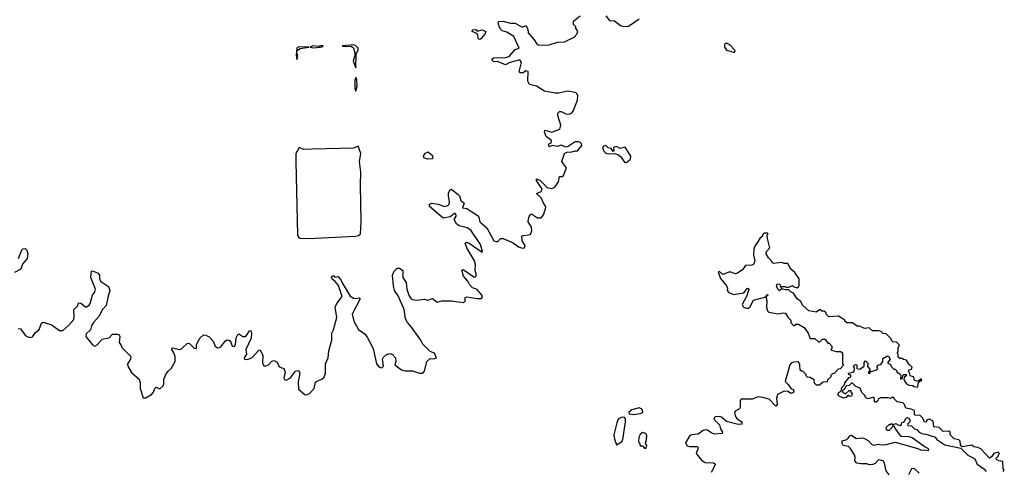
# Model space of a CAD drawing. Extents: x 2601477 to 2753313, y 449408 to 581029.
# Tile 159 of 203: x 2671068 to 2679410, y 513845 to 517666. Entities that reach past the tile are written whole.
import ezdxf

# ---------------------------------------------------------------- set-up
doc = ezdxf.new("R2010")
doc.units = 0

msp = doc.modelspace()

# ---------------------------------------------------------------- linework, layer by layer
at = {"layer": '0CON05XD'}
for points in [[(2673305, 514714), (2673317.1, 514685), (2673304.4, 514635), (2673315, 514619.2), (2673325, 514617.1), (2673362, 514635), (2673405, 514691.2), (2673425, 514698.8), (2673433.9, 514693.9), (2673440, 514675), (2673425.7, 514605.7), (2673430.3, 514540.3), (2673485, 514492.5), (2673505, 514494.3), (2673525, 514505.8), (2673563.4, 514546.6), (2673575, 514598.8), (2673585, 514608), (2673626.6, 514623.4), (2673647.2, 514642.8), (2673660, 514675), (2673660, 514755), (2673680, 514805), (2673686.1, 514865), (2673712.3, 514955), (2673711.9, 515015), (2673727.5, 515042.5), (2673753.8, 515145), (2673741.1, 515235), (2673753.8, 515266.2), (2673799.2, 515325), (2673768.3, 515418.3), (2673741.7, 515451.7), (2673715, 515470), (2673710, 515485), (2673715, 515500), (2673728.3, 515498.3), (2673738.3, 515488.3), (2673765, 515492.5), (2673790.5, 515460.5), (2673798.8, 515438.8), (2673866.7, 515326.7), (2673895, 515309.2), (2673915, 515305.8), (2673945, 515312.5), (2673952.5, 515305), (2673883.8, 515175), (2673897.5, 515115), (2673937.1, 515045), (2673994.5, 515004.5), (2674015.8, 514975), (2674062.7, 514882.7), (2674090.6, 514755), (2674114.2, 514725), (2674135, 514720.8), (2674150, 514735), (2674142, 514795), (2674149.5, 514810.5), (2674175, 514833.3), (2674205, 514842.5), (2674225, 514832.5), (2674251.2, 514805), (2674253.9, 514776.1), (2674246.2, 514745), (2674303.8, 514705), (2674335, 514695.7), (2674395.5, 514695.5), (2674455, 514674), (2674483.3, 514676.7), (2674498, 514692), (2674516.1, 514773.9), (2674545, 514800), (2674575, 514797.5), (2674600, 514805), (2674581.2, 514845), (2674545, 514860), (2674511.7, 514891.7), (2674482.1, 514922.1), (2674465.7, 514955), (2674387.5, 515065), (2674353.3, 515103.3), (2674337.5, 515135), (2674324.3, 515215), (2674275, 515330), (2674243.8, 515375), (2674233.9, 515413.9), (2674226.1, 515503.9), (2674240.7, 515539.3), (2674265, 515562.5), (2674285, 515562.5), (2674313.3, 515545), (2674313.3, 515485), (2674341.7, 515441.7), (2674348.8, 515385), (2674365, 515336.7), (2674383.8, 515305), (2674395, 515298), (2674434.3, 515294.3), (2674495, 515300.8), (2674525, 515294.3), (2674565, 515307.1), (2674605, 515275.6), (2674645, 515287.5), (2674725, 515288.6), (2674825.5, 515274.5), (2674841.2, 515285), (2674842.5, 515315), (2674855, 515321.2), (2674944.2, 515305.8), (2674981.7, 515308.3), (2674987.5, 515322.5), (2674984.2, 515335), (2674945, 515382), (2674930, 515390), (2674905, 515398.6), (2674880, 515425), (2674863.3, 515455), (2674828.8, 515495), (2674812.5, 515547.5), (2674825, 515552.5), (2674915, 515490), (2674928.3, 515491.7), (2674938.3, 515501.7), (2674926.7, 515545), (2674928.8, 515595), (2674920.8, 515625), (2674856.2, 515735), (2674842.5, 515775), (2674855, 515782.5), (2674875, 515776.7), (2674985, 515700), (2674990, 515705), (2674972.5, 515765), (2674890, 515885), (2674860, 515905), (2674790.9, 515920.9), (2674769.7, 515939.7), (2674750, 515975), (2674765.8, 516005), (2674763, 516023), (2674752.5, 516025), (2674715, 515997.5), (2674655, 515986.7), (2674540, 516085), (2674540, 516105), (2674556.4, 516113.6), (2674615, 516104.3), (2674665, 516086.9), (2674695.8, 516095), (2674705.6, 516105), (2674710.6, 516125), (2674700, 516175), (2674701.7, 516201.7), (2674714.4, 516225.6), (2674725, 516232), (2674785.5, 516185.5), (2674794.4, 516174.4), (2674805.6, 516135.6), (2674833.3, 516115), (2674820, 516075), (2674855, 516068.8), (2674945, 516012.5), (2674956.9, 515995), (2674965.5, 515955.5), (2675026.9, 515905), (2675085.7, 515795.7), (2675105, 515788.8), (2675119.3, 515790.7), (2675140, 515815), (2675165, 515816), (2675247.8, 515777.8), (2675295, 515744.3), (2675327, 515733), (2675343.8, 515736.2), (2675350, 515755), (2675324, 515795), (2675322.5, 515837.5), (2675391.7, 515848.3), (2675407.5, 515875), (2675405, 515910), (2675376.7, 515955), (2675378.3, 515981.7), (2675390, 516015), (2675405, 516023.3), (2675455, 515990), (2675485, 515990), (2675506, 516015), (2675524, 516065), (2675525.8, 516085), (2675504.5, 516114.5), (2675485, 516158.8), (2675447.5, 516195), (2675485, 516213.3), (2675491.2, 516225), (2675493.3, 516235), (2675477.3, 516257.3), (2675447.5, 516305), (2675445, 516320), (2675476.7, 516305), (2675537.3, 516247.3), (2675575, 516238), (2675601.2, 516248.8), (2675632, 516295), (2675641.7, 516338.3), (2675665, 516340), (2675675, 516347.5), (2675697.5, 516405), (2675696.7, 516415), (2675660, 516465), (2675683.3, 516535), (2675703.6, 516546.4), (2675745, 516546.7), (2675775, 516557.5), (2675795, 516557.5), (2675829.3, 516600.7), (2675826.7, 516615), (2675815, 516626.7), (2675805, 516632.5), (2675775, 516632.5), (2675716.1, 516593.9), (2675695, 516587.5), (2675655, 516603.3), (2675625, 516592.5), (2675578.3, 516601.7), (2675555, 516590), (2675548.3, 516611.7), (2675570, 516625), (2675572.5, 516645), (2675527, 516677), (2675513.3, 516715), (2675518.3, 516731.7), (2675575, 516713.8), (2675645, 516740), (2675652.5, 516775), (2675627.5, 516855), (2675627.5, 516875), (2675641.2, 516888.8), (2675655, 516890), (2675695, 516868.8), (2675723.6, 516866.4), (2675744.1, 516875.9), (2675757.7, 516892.3), (2675794, 516985), (2675798, 517025), (2675785.7, 517045.7), (2675775, 517051.2), (2675709.2, 517060.8), (2675635, 517043.8), (2675603.9, 517043.9), (2675515, 517062.5), (2675447.5, 517105), (2675387.5, 517117.5), (2675373.6, 517146.4), (2675375, 517227.5), (2675355, 517232.5), (2675333.8, 517216.2), (2675306.7, 517216.7), (2675300, 517225), (2675320, 517305), (2675305, 517327.5), (2675220, 517305), (2675185, 517283.3), (2675115, 517312.5), (2675085, 517310), (2675070, 517325), (2675070, 517335), (2675085, 517342.5), (2675185, 517346), (2675216, 517354), (2675265, 517412.5), (2675300, 517425), (2675255, 517523.3), (2675195, 517560), (2675155, 517572.5), (2675142.5, 517585), (2675123.3, 517625), (2675122.5, 517645), (2675128.3, 517651.7), (2675165, 517652.5), (2675225, 517636.7), (2675266, 517636), (2675325, 517602.5), (2675356.2, 517616.2), (2675373.3, 517585), (2675376.7, 517555), (2675426.8, 517496.8), (2675452.5, 517455), (2675465, 517450), (2675555, 517454), (2675623.9, 517476.1), (2675685, 517480), (2675765, 517517.5), (2675787.5, 517545), (2675797, 517567), (2675780, 517595), (2675780, 517605), (2675760, 517625), (2675760, 517655), (2675815, 517700)], [(2676035, 517700), (2676065, 517660), (2676107, 517657), (2676158.3, 517618.3), (2676185, 517607.5), (2676225, 517612.5), (2676315, 517672.5)], [(2674965, 517497.5), (2674955, 517500), (2674947, 517547), (2674900, 517565), (2674905, 517580), (2674931.7, 517581.7), (2674945, 517570), (2674985, 517580), (2675016.2, 517566.2), (2675008.8, 517545), (2674975, 517503.8), (2674965, 517497.5)], [(2673415, 517330), (2673423.3, 517355), (2673416.7, 517385), (2673422.3, 517407.7), (2673445, 517422.5), (2673520, 517435), (2673435, 517436.5), (2673415, 517429.2), (2673408.8, 517365), (2673415, 517330)], [(2673555, 517428.8), (2673615, 517434.4), (2673635, 517440), (2673640, 517445), (2673635, 517445.5), (2673610, 517445), (2673605, 517440), (2673550, 517445), (2673530, 517435), (2673555, 517428.8)], [(2673915, 517260), (2673918, 517375), (2673935, 517410), (2673934.4, 517425), (2673915, 517445.5), (2673895, 517452.9), (2673800, 517445), (2673825, 517440), (2673875, 517442.5), (2673897.1, 517427.1), (2673910, 517375), (2673894.1, 517314.1), (2673915, 517260)], [(2677115, 517390), (2677125, 517392.5), (2677130, 517405), (2677085, 517452.5), (2677055, 517467.5), (2677040, 517455), (2677040, 517435), (2677055, 517407.5), (2677115, 517390)], [(2673915, 517060), (2673925.6, 517105), (2673925, 517160), (2673915, 517177.5), (2673906.7, 517155), (2673907.5, 517085), (2673915, 517060)], [(2673515, 515814.7), (2673912.5, 515835), (2673939, 515841), (2673954.7, 515855), (2673961.6, 515955), (2673954, 516265), (2673959.4, 516375), (2673947.5, 516465), (2673958.9, 516535), (2673935, 516596.7), (2673895, 516579.3), (2673545, 516569.4), (2673475, 516568.9), (2673435, 516583.8), (2673407.9, 516535), (2673406.6, 516463.4), (2673422.3, 515845), (2673431.2, 515825), (2673445, 515816.7), (2673515, 515814.7)], [(2676205, 516458.1), (2676215, 516463.6), (2676242, 516485), (2676245, 516510), (2676198.6, 516588.6), (2676156.2, 516576.2), (2676125, 516592.5), (2676105, 516587.5), (2676100, 516585), (2676101.7, 516558.3), (2676095, 516550), (2676080, 516575), (2676055, 516582.5), (2676035, 516602.5), (2676015, 516596.7), (2676006.7, 516585), (2676016.2, 516555), (2676035, 516536.2), (2676055, 516530), (2676105, 516533.3), (2676135, 516526.2), (2676158.5, 516508.5), (2676191.7, 516461.7), (2676205, 516458.1)], [(2674525, 516486.7), (2674495, 516493.3), (2674488.8, 516515), (2674505, 516538), (2674525, 516546.7), (2674557.5, 516525), (2674567.5, 516505), (2674565, 516490), (2674525, 516486.7)], [(2678000, 514495), (2678010, 514515), (2678028.3, 514521.7), (2678032.5, 514555), (2678058.3, 514581.7), (2678060, 514595), (2678095, 514640), (2678110, 514645), (2678108.3, 514658.3), (2678091.7, 514661.7), (2678090, 514675), (2678127.5, 514682.5), (2678138.3, 514691.7), (2678140, 514715), (2678132.5, 514735), (2678145, 514750), (2678160, 514745), (2678160, 514715), (2678185, 514710), (2678222.5, 514735), (2678223, 514767), (2678235, 514780), (2678260, 514755), (2678250, 514745), (2678250, 514735), (2678272.5, 514705), (2678260, 514685), (2678260, 514675), (2678267, 514673), (2678281.7, 514688.3), (2678330, 514705), (2678337.5, 514715), (2678330, 514735), (2678343, 514747), (2678365, 514750), (2678380, 514775), (2678381.7, 514798.3), (2678415, 514820), (2678428.3, 514818.3), (2678442.5, 514795), (2678421.7, 514761.7), (2678445, 514750), (2678455, 514730), (2678475, 514710), (2678485, 514710), (2678500, 514695), (2678500, 514685), (2678526.4, 514666.4), (2678532.5, 514655), (2678530, 514625), (2678548.3, 514631.7), (2678550, 514655), (2678560, 514665), (2678580, 514665), (2678578.3, 514651.7), (2678561.7, 514638.3), (2678560, 514625), (2678569.3, 514599.3), (2678582.5, 514585), (2678605, 514573.3), (2678631.7, 514571.7), (2678645, 514562.5), (2678671.7, 514558.3), (2678677, 514563), (2678681.7, 514598.3), (2678712.5, 514615), (2678705, 514627.5), (2678685, 514610), (2678665, 514607.5), (2678650, 514615), (2678640, 514645), (2678611.7, 514651.7), (2678610, 514675), (2678600, 514685), (2678600, 514705), (2678625, 514710), (2678630, 514725), (2678601.7, 514751.7), (2678580, 514785), (2678555, 514790), (2678545, 514800), (2678525, 514800), (2678511.7, 514811.7), (2678510, 514835), (2678502.5, 514845), (2678510, 514855), (2678510, 514895), (2678520, 514905), (2678520, 514915), (2678497, 514937), (2678465, 514940), (2678450, 514955), (2678450, 514965), (2678408.3, 515008.3), (2678385, 515010), (2678367, 515027), (2678345, 515032.5), (2678293, 515033), (2678265, 515060), (2678225, 515052.5), (2678177, 515077), (2678165, 515070), (2678125, 515100), (2678075, 515100), (2678060, 515115), (2678060, 515125), (2678005, 515156.7), (2677923, 515153), (2677900, 515175), (2677900, 515185), (2677885, 515200), (2677865, 515200), (2677855, 515210), (2677845, 515210), (2677815, 515192.5), (2677755, 515202.5), (2677701.2, 515251.2), (2677685, 515282.5), (2677653.6, 515303.6), (2677625, 515352.5), (2677605, 515360), (2677585, 515380), (2677555, 515380), (2677525, 515390), (2677505, 515372.5), (2677490, 515385), (2677480, 515415), (2677485, 515430), (2677508.3, 515428.3), (2677515, 515400), (2677525, 515410), (2677555, 515410), (2677561.7, 515401.7), (2677575, 515400), (2677615, 515417.5), (2677630, 515405), (2677655, 515397.5), (2677667.5, 515405), (2677673, 515417), (2677673, 515473), (2677635, 515527.5), (2677602.5, 515555), (2677575, 515602.5), (2677545, 515602.5), (2677525, 515612.5), (2677455, 515602.5), (2677445, 515607.5), (2677435, 515627.5), (2677411.7, 515651.7), (2677393.3, 515685), (2677393.9, 515706.1), (2677422.5, 515735), (2677402.5, 515815), (2677400, 515845), (2677410, 515855), (2677405, 515860), (2677375, 515860), (2677360, 515845), (2677360, 515835), (2677337.5, 515815), (2677293.8, 515745), (2677286.4, 515723.6), (2677283.9, 515676.1), (2677295.8, 515625), (2677284.4, 515595.6), (2677271.2, 515588.8), (2677217.5, 515585), (2677190.9, 515549.1), (2677145, 515518), (2677133.8, 515516.2), (2677085, 515532), (2677025, 515510), (2676995.8, 515535.8), (2676985, 515530), (2677006.7, 515475), (2677056, 515415), (2677063.3, 515395), (2677062, 515375), (2677075, 515358.8), (2677115, 515342), (2677203.8, 515356.2), (2677233.3, 515395), (2677243, 515393), (2677246, 515384), (2677226, 515325), (2677190, 515255), (2677201.2, 515235), (2677225.7, 515224.3), (2677244.2, 515225.8), (2677253.8, 515235), (2677285, 515293.8), (2677390, 515320), (2677405, 515340), (2677410, 515335), (2677390, 515320), (2677399.2, 515289.2), (2677394, 515235), (2677404.1, 515204.1), (2677415, 515192.5), (2677495, 515176.7), (2677537, 515187), (2677555, 515182.5), (2677575, 515150), (2677600, 515125), (2677600, 515105), (2677625, 515080), (2677635, 515080), (2677645, 515090), (2677665, 515090), (2677713, 515063), (2677747.5, 515015), (2677765, 514970), (2677805, 514970), (2677835, 514940), (2677848.3, 514941.7), (2677868.3, 514961.7), (2677891.7, 514961.7), (2677915, 514930), (2677925, 514930), (2677950, 514905), (2677950, 514885), (2677940, 514875), (2677945, 514870), (2677985, 514857.5), (2678025, 514860), (2678038.3, 514848.3), (2678040, 514755), (2678048.3, 514741.7), (2678018.3, 514711.7), (2678001.7, 514708.3), (2677968.3, 514671.7), (2677955, 514670), (2677940, 514655), (2677940, 514645), (2677911.7, 514618.3), (2677908.3, 514601.7), (2677875, 514600), (2677845, 514572.5), (2677820, 514575), (2677801.7, 514591.7), (2677798.3, 514618.3), (2677765, 514640), (2677741.7, 514641.7), (2677731.7, 514651.7), (2677730, 514665), (2677705, 514690), (2677691.7, 514691.7), (2677681.7, 514701.7), (2677677.5, 514745), (2677665, 514770), (2677625, 514767.5), (2677605, 514760), (2677592.5, 514745), (2677552.5, 514605), (2677579.3, 514579.3), (2677603.6, 514543.6), (2677619.3, 514539.3), (2677627.5, 514525), (2677625, 514512.5), (2677605, 514503.3), (2677575, 514520), (2677545, 514524), (2677487.5, 514495), (2677478.8, 514465), (2677485.9, 514414.1), (2677475, 514397.5), (2677416.7, 514455), (2677365, 514470.8), (2677325, 514476), (2677275, 514456.2), (2677180, 514455), (2677173.3, 514445), (2677172.5, 514385), (2677166.2, 514373.8), (2677130, 514355), (2677123.6, 514336.4), (2677135, 514303.3), (2677147.7, 514287.7), (2677185, 514262.5), (2677187.5, 514245), (2677155, 514242), (2677056.1, 514266.1), (2677015, 514302.5), (2676995, 514310), (2676960, 514305), (2676950, 514285), (2676998.3, 514238.3), (2677004.2, 514204.2), (2677022.5, 514175), (2677020, 514165), (2676955, 514160), (2676925, 514171.2), (2676895, 514192), (2676875, 514196), (2676858.3, 514191.7), (2676815, 514160), (2676760, 514155), (2676745, 514146.7), (2676707.5, 514085), (2676721.7, 514061.7), (2676745, 514054), (2676810, 514055), (2676817.5, 514045), (2676800, 513995), (2676845, 513938.8), (2676875, 513919.2), (2676946.1, 513916.1), (2676962.5, 513905), (2676926.7, 513835)], [(2671057.5, 515645), (2671085, 515717.5), (2671095, 515727.5), (2671115, 515730), (2671127, 515717), (2671137.5, 515685), (2671130, 515645), (2671091.7, 515598.3), (2671076.7, 515555), (2671023, 515527)], [(2671053.6, 515053.6), (2671075, 515050), (2671115, 514997.5), (2671130, 514985), (2671155, 514977.5), (2671175, 514982.5), (2671200.7, 515019.3), (2671232.5, 515045), (2671251.2, 515098.8), (2671265, 515107.5), (2671335, 515086.2), (2671405, 515036.2), (2671432.5, 515035), (2671485, 515082.5), (2671525, 515130), (2671530, 515155), (2671525.9, 515214.1), (2671560, 515245), (2671565, 515270), (2671585, 515267.5), (2671625, 515236.7), (2671635, 515236.7), (2671655, 515250), (2671665.8, 515265), (2671683.3, 515335), (2671700.7, 515359.3), (2671708.8, 515385), (2671670.8, 515485), (2671675, 515537.5), (2671685, 515540), (2671727.5, 515525), (2671743.3, 515505), (2671743.3, 515475), (2671753.3, 515455), (2671818.8, 515408.8), (2671831.2, 515375), (2671814.2, 515315.8), (2671801.2, 515248.8), (2671768, 515215), (2671737.1, 515155), (2671693.3, 515105), (2671676, 515075), (2671667, 515043), (2671631.7, 515008.3), (2671629.4, 514985), (2671683.9, 514913.9), (2671705, 514904.4), (2671725, 514915.7), (2671766.9, 514963.1), (2671825, 514974.3), (2671855, 515006.2), (2671896.1, 515006.1), (2671909.3, 514999.3), (2671917.5, 514985), (2671910, 514935), (2671928.3, 514908.3), (2671931.7, 514891.7), (2672008.8, 514815), (2672006.2, 514795), (2671981.4, 514755), (2671982.5, 514735), (2672015, 514681.1), (2672079.4, 514625), (2672088.2, 514595), (2672088.1, 514545), (2672115, 514468), (2672135, 514467.1), (2672183.3, 514495), (2672202.5, 514515), (2672213, 514547), (2672223, 514557), (2672255, 514544), (2672280, 514565), (2672290, 514585), (2672287.5, 514625), (2672306.7, 514665), (2672325, 514692.5), (2672350, 514715), (2672385.7, 514774.3), (2672384, 514815), (2672373, 514847), (2672357.5, 514875), (2672360, 514890), (2672425, 514876.7), (2672442.5, 514885), (2672490.7, 514929.3), (2672506.1, 514926.1), (2672545, 514887.5), (2672567, 514883), (2672566.7, 514915), (2672574.2, 514935.8), (2672595.9, 514974.1), (2672625, 514998.8), (2672645, 514998), (2672674.2, 514984.2), (2672706.7, 514945), (2672725, 514903.8), (2672745, 514889.2), (2672768.8, 514895), (2672810.5, 514949.5), (2672825, 514957.5), (2672845, 514952.5), (2672857.7, 514937.7), (2672867.5, 514905), (2672885, 514901.2), (2672895.8, 514915), (2672902.9, 514975), (2672915, 515003.8), (2672925, 515007.5), (2672957, 514987), (2672975, 514985.8), (2672990, 514995), (2673015, 515033.3), (2673025, 515036.7), (2673032, 515015), (2673027.9, 514972.1), (2672984.3, 514875.7), (2672990, 514835), (2672970, 514805), (2672971.2, 514795), (2672995, 514790), (2673035, 514806.2), (2673095, 514870), (2673105, 514872.5), (2673126.9, 514825), (2673124.2, 514764.2), (2673137, 514737), (2673145, 514733.3), (2673175, 514746.2), (2673203.3, 514776.7), (2673225, 514782.5), (2673249.6, 514769.6), (2673265, 514730), (2673305, 514714)], [(2679397, 513843), (2679410, 513855), (2679400, 513865), (2679398.3, 513928.3), (2679363, 513933), (2679342.5, 513945), (2679340, 513955), (2679360, 513975), (2679361.7, 513988.3), (2679370, 513995), (2679358.3, 514008.3), (2679320, 513995), (2679305, 513970), (2679285, 513957.5), (2679210, 514035), (2679185, 514047.5), (2679153, 514053), (2679135, 514067.5), (2679051.7, 514051.7), (2679038.3, 514068.3), (2679035, 514100), (2679025, 514110), (2678985, 514120), (2678950, 514155), (2678950, 514175), (2678940, 514185), (2678893, 514183), (2678857, 514217), (2678811.7, 514221.7), (2678808.3, 514268.3), (2678777, 514287), (2678751.7, 514278.3), (2678750, 514265), (2678735, 514260), (2678720, 514295), (2678698.3, 514318.3), (2678655, 514320), (2678650, 514325), (2678648.3, 514358.3), (2678621.7, 514371.7), (2678575, 514380), (2678565, 514410), (2678550, 514425), (2678501.7, 514431.7), (2678480, 514455), (2678475, 514470), (2678455, 514470), (2678445, 514460), (2678425, 514467.5), (2678363, 514467), (2678341.7, 514458.3), (2678338.3, 514441.7), (2678325, 514430), (2678315, 514430), (2678310, 514435), (2678308.3, 514468.3), (2678295, 514470), (2678255, 514457.5), (2678243, 514463), (2678230, 514475), (2678230, 514485), (2678201.7, 514511.7), (2678188.3, 514548.3), (2678153, 514563), (2678125, 514590), (2678115, 514590), (2678095, 514570), (2678071.7, 514568.3), (2678061.7, 514558.3), (2678058.3, 514541.7), (2678040, 514525), (2678040, 514515), (2678065, 514500), (2678095, 514530), (2678108.3, 514528.3), (2678110, 514515), (2678120, 514505), (2678115, 514480), (2678098.3, 514478.3), (2678085, 514490), (2678070, 514470), (2678047, 514463), (2678005, 514482.5), (2678000, 514495)], [(2676267, 514327), (2676325, 514333.8), (2676346.4, 514343.6), (2676346.7, 514355), (2676336.7, 514375), (2676315, 514383.3), (2676254.1, 514365.9), (2676230, 514345), (2676232.5, 514332.5), (2676267, 514327)], [(2676125, 514070), (2676166, 514094), (2676178.8, 514115), (2676200, 514265), (2676199.3, 514289.3), (2676191.7, 514301.7), (2676175, 514302.5), (2676145, 514291.2), (2676135, 514281.2), (2676125.8, 514255.8), (2676102.2, 514155), (2676106.6, 514116.6), (2676125, 514070)], [(2678433.3, 513815), (2678408.3, 513848.3), (2678396.2, 513915), (2678382.5, 513935), (2678345, 513943.3), (2678315, 513910), (2678295, 513902.5), (2678265, 513900), (2678245, 513907.5), (2678195, 513907.5), (2678160, 513915), (2678143, 513933), (2678146.7, 513965), (2678141.2, 513985), (2678105, 514040), (2678090, 514055), (2678045, 514063.3), (2678035, 514080), (2678037, 514103), (2678075, 514113.3), (2678086.7, 514125), (2678105, 514147.5), (2678115, 514150), (2678153.9, 514123.9), (2678205, 514128.8), (2678225, 514124), (2678255.6, 514105.6), (2678284.5, 514074.5), (2678305, 514066), (2678345, 514073.8), (2678375, 514068.8), (2678408.3, 514071.7), (2678485, 514092.5), (2678678, 514038), (2678705, 514023.3), (2678735, 514027.5), (2678765, 514020), (2678770, 514025), (2678765, 514037.5), (2678739.3, 514049.3), (2678628.3, 514128.3), (2678605, 514136.7), (2678535, 514140), (2678481.7, 514211.7), (2678478.3, 514228.3), (2678461.7, 514228.3), (2678458.3, 514211.7), (2678435, 514190), (2678421.7, 514191.7), (2678411.7, 514201.7), (2678410, 514215), (2678435, 514240), (2678448.3, 514241.7), (2678455, 514250), (2678465, 514240), (2678495, 514250), (2678501.7, 514241.7), (2678528.3, 514231.7), (2678538.3, 514241.7), (2678541.7, 514258.3), (2678558.3, 514261.7), (2678568.3, 514271.7), (2678571.7, 514288.3), (2678585, 514300), (2678600, 514295), (2678612.5, 514275), (2678610, 514265), (2678590, 514245), (2678591.7, 514231.7), (2678625, 514230), (2678650, 514205), (2678668.3, 514198.3), (2678690, 514175), (2678710, 514165), (2678756.4, 514156.4), (2678825, 514132.5), (2678837.5, 514115), (2678905, 514070), (2679041.7, 514041.7), (2679101.4, 513981.4), (2679159.3, 513949.3), (2679180, 513905), (2679236.4, 513866.4), (2679255, 513842.5)], [(2676375, 514040), (2676380, 514065), (2676371.7, 514071.7), (2676370, 514085), (2676376.7, 514093.3), (2676380, 514145), (2676372.5, 514165), (2676345, 514173.3), (2676325, 514157.5), (2676312.5, 514135), (2676310, 514095), (2676320, 514085), (2676325, 514060), (2676345, 514060), (2676361.7, 514041.7), (2676375, 514040)], [(2678689.5, 513829.5), (2678645, 513870), (2678623, 513867), (2678597.5, 513815)]]:
    msp.add_lwpolyline(points, dxfattribs=at)

doc.saveas('drawing.dxf')
